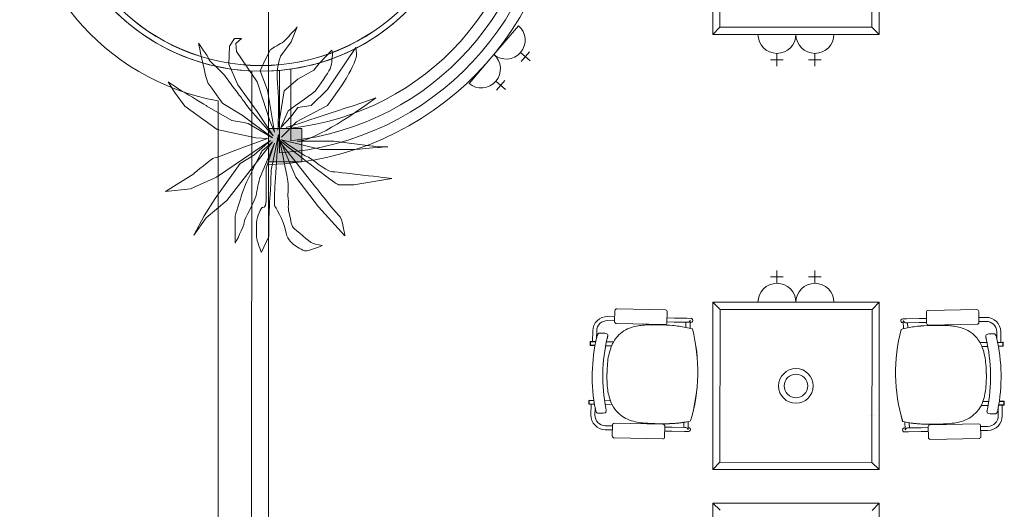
# Model space of a CAD drawing. Header units: millimetres. Extents: x -750 to 57307, y -2234 to 18901.
# Tile 15 of 102: x -750 to 3729, y 6233 to 8461. Entities that reach past the tile are written whole.
import ezdxf

# ---------------------------------------------------------------- set-up
doc = ezdxf.new("R2010")
doc.units = ezdxf.units.MM
doc.header["$MEASUREMENT"] = 0
doc.layers.add('GREY SCALE', color=9, linetype='Continuous', lineweight=0, true_color=0x808080)
doc.layers.add('GREYSCALE', color=9, linetype='Continuous', lineweight=0, true_color=0x808080)

# ---------------------------------------------------------------- blocks, each defined once
blk = doc.blocks.new('FLOOR PLAN')
at = {"layer": 'GREYSCALE', "ltscale": 0.25}
h = blk.add_hatch(color=256, dxfattribs=at)
h.dxf.hatch_style = 1
h.paths.add_polyline_path([(381, 7814.2), (381, 7966.6), (533.4, 7966.6), (533.4, 7814.2)])
for p, q in [((381, 14166.1), (381, 4141)), ((305, 8227.7), (304.8, 1755)), ((381, 8227.3), (381, 7801.9)), ((431.8, 8230.4), (431.8, 7855)), ((482.6, 8236.4), (482.6, 7910.3)), ((482.6, 8236.4), (482.6, 7968.2)), ((533.4, 7966.6), (381, 7966.6)), ((381, 7966.6), (381, 7814.2)), ((533.4, 7814.2), (533.4, 7966.6)), ((381, 7814.2), (533.4, 7814.2))]:
    blk.add_line(p, q, dxfattribs=at)
at = {"layer": 'GREYSCALE', "ltscale": 3}
for p, q in [((2402.4, 8394.3), (2402.4, 9916.9)), ((3159.3, 9916.9), (3159.3, 8394.3)), ((2434.5, 8427.7), (2435.9, 9884.8)), ((3127.2, 9883.5), (3125.9, 8426.4)), ((3125.9, 8426.4), (2434.5, 8427.7)), ((3159.3, 8394.3), (2402.4, 8394.3)), ((2402.4, 6413.7), (2402.4, 7175.1)), ((2402.4, 7175.1), (3159.3, 7175.1)), ((3159.3, 7175.1), (3159.3, 6413.7)), ((2434.5, 6447.2), (2435.9, 7143)), ((2435.9, 7143), (3127.2, 7141.6)), ((3127.2, 7141.6), (3125.9, 6445.8)), ((3159.3, 6413.7), (2402.4, 6413.7)), ((3125.9, 6445.8), (2434.5, 6447.2)), ((2402.4, 5500), (2402.4, 6261.3)), ((2402.4, 6261.3), (3159.3, 6261.3)), ((3159.3, 6261.3), (3159.3, 5500))]:
    blk.add_line(p, q, dxfattribs=at)
at = {"layer": 'GREYSCALE'}
for p, q in [((1518.9, 8433.8), (1406.4, 8302.6)), ((2402.4, 8394.3), (2434.5, 8427.7)), ((3159.3, 8394.3), (3125.9, 8426.4)), ((2608.1, 8394.3), (2780.9, 8394.3)), ((2780.9, 8394.3), (2953.7, 8394.3)), ((1406.4, 8302.6), (1294, 8171.4)), ((1528.3, 8312), (1572, 8274.5)), ((1568.9, 8315.1), (1531.4, 8271.4)), ((2694.5, 8307.9), (2694.5, 8250.3)), ((2867.3, 8307.9), (2867.3, 8250.3)), ((2665.7, 8279.1), (2723.3, 8279.1)), ((2838.5, 8279.1), (2896.1, 8279.1)), ((1415.8, 8180.8), (1459.6, 8143.3)), ((1456.4, 8183.9), (1419, 8140.2)), ((2694.5, 7261.5), (2694.5, 7319.1)), ((2867.3, 7261.5), (2867.3, 7319.1)), ((2665.7, 7290.3), (2723.3, 7290.3)), ((2838.5, 7290.3), (2896.1, 7290.3)), ((2402.4, 7175.1), (2435.9, 7143)), ((2608.1, 7175.1), (2780.9, 7175.1)), ((2780.9, 7175.1), (2953.7, 7175.1)), ((3159.3, 7175.1), (3127.2, 7141.6)), ((1957.1, 7136.8), (1956.1, 7087.2)), ((2186.9, 7140.6), (1965.9, 7145.2)), ((2194.2, 7082.3), (2195.3, 7131.8)), ((3375.1, 7079.9), (3374.3, 7129.5)), ((3382.7, 7138.2), (3603.8, 7141.9)), ((3612.4, 7133.6), (3613.3, 7083.9)), ((1923.6, 7091.7), (1956.2, 7091)), ((1924, 7109.9), (1956.6, 7109.2)), ((1964.5, 7078.5), (2185.5, 7073.9)), ((2194.3, 7086.1), (2227.5, 7085.4)), ((2194.7, 7104.2), (2227.8, 7103.5)), ((2284.6, 7084.2), (2227.5, 7085.4)), ((2285, 7102.4), (2227.8, 7103.5)), ((2280.5, 7084.3), (2280, 7061)), ((2284.6, 7084.2), (2289.5, 7084.1)), ((2285, 7102.4), (2302.9, 7102)), ((2298.8, 7093), (2298.8, 7093)), ((2300.2, 7093), (2298.8, 7093)), ((2300.2, 7092.8), (2299.5, 7056.6)), ((2300, 7083.9), (2302.5, 7083.8)), ((2300.2, 7092.8), (2300.2, 7092.8)), ((3284.5, 7100.4), (3266.5, 7100.1)), ((3269.4, 7082), (3266.8, 7081.9)), ((3269.2, 7091.1), (3270.6, 7091.1)), ((3269.2, 7090.9), (3269.8, 7054.7)), ((3269.2, 7090.9), (3269.2, 7090.9)), ((3270.6, 7091.1), (3270.6, 7091.1)), ((3284.8, 7082.2), (3279.9, 7082.2)), ((3284.5, 7100.4), (3341.6, 7101.4)), ((3284.8, 7082.2), (3341.9, 7083.2)), ((3288.9, 7082.3), (3289.3, 7059.1)), ((3374.8, 7101.9), (3341.6, 7101.4)), ((3375.1, 7083.8), (3341.9, 7083.2)), ((3645.5, 7106.5), (3612.9, 7105.9)), ((3645.8, 7088.3), (3613.2, 7087.8)), ((1855.4, 6996.8), (1856.4, 7045)), ((1873.8, 7011.6), (1874.5, 7044.6)), ((1909.2, 7034.6), (1887.2, 7035.1)), ((1909.2, 7034.6), (1909.2, 7034.6)), ((1910.9, 7034.4), (1920.5, 7031.7)), ((2309.7, 7053.7), (2309.7, 7053.7)), ((2310.1, 7053.7), (2310.1, 7053.7)), ((3259.2, 7051.9), (3259.2, 7051.9)), ((3259.6, 7051.9), (3259.6, 7051.9)), ((3604.9, 7075.3), (3383.8, 7071.5)), ((3695.3, 7008), (3694.7, 7041.1)), ((3713.7, 6993.1), (3712.9, 7041.4)), ((1845, 6995.8), (1844.7, 6980.1)), ((1846.2, 6995.8), (1845.9, 6980)), ((1870.5, 6996.5), (1846.2, 6997)), ((1846.5, 6995.8), (1846.2, 6980)), ((1870.3, 6995.3), (1846.2, 6995.8)), ((1846.5, 6995.8), (1870.3, 6995.3)), ((1918.9, 6995.5), (1950.6, 6994.8)), ((1922.7, 7012.3), (1922.7, 7012.3)), ((3650.1, 6992.1), (3618.4, 6991.5)), ((3646.4, 7008.9), (3646.4, 7008.9)), ((3658.3, 7030.9), (3648.7, 7028.3)), ((3660, 7031.2), (3682, 7031.5)), ((3660, 7031.2), (3660, 7031.2)), ((3698.5, 6992.9), (3722.8, 6993.3)), ((3722.5, 6992.1), (3698.7, 6991.7)), ((3698.7, 6991.7), (3722.8, 6992.1)), ((3722.5, 6992.1), (3722.8, 6976.3)), ((3722.8, 6992.1), (3723.1, 6976.3)), ((3724, 6992.1), (3724.3, 6976.4)), ((1845.9, 6980), (1846.2, 6980)), ((1845.9, 6978.8), (1867, 6978.4)), ((1846.2, 6980), (1867.2, 6979.6)), ((1941.9, 6976.8), (1915.3, 6977.4)), ((3627, 6973.5), (3653.7, 6974)), ((3722.8, 6976.3), (3701.7, 6976)), ((3723.1, 6975.1), (3702, 6974.8)), ((3723.1, 6976.3), (3722.8, 6976.3)), ((2334.1, 6843.8), (2334.6, 6843.8)), ((2334.1, 6843.8), (2334.6, 6843.8)), ((2334.1, 6843.8), (2334.1, 6843.8)), ((2334.1, 6843.8), (2334.1, 6843.8)), ((2334.1, 6843.8), (2334.1, 6843.8)), ((2334.1, 6843.8), (2334.1, 6843.8)), ((2334.6, 6843.8), (2334.6, 6843.8)), ((3234.3, 6842), (3233.9, 6842)), ((3233.9, 6842), (3233.9, 6842)), ((3234.3, 6842), (3233.9, 6842)), ((3234.3, 6842), (3234.4, 6842)), ((3234.4, 6842), (3234.3, 6842)), ((3234.3, 6842), (3234.3, 6842)), ((3234.4, 6842), (3234.4, 6842)), ((1839.4, 6728), (1839.1, 6712.3)), ((1840.6, 6728), (1840.3, 6712.2)), ((1840.9, 6728), (1840.6, 6712.2)), ((1861.9, 6727.5), (1840.6, 6728)), ((1861.7, 6728.7), (1840.7, 6729.2)), ((1840.9, 6728), (1861.9, 6727.5)), ((1910, 6727.7), (1936.6, 6727.2)), ((3658, 6724.3), (3631.3, 6723.8)), ((3727, 6724.3), (3706.1, 6723.9)), ((3706.1, 6723.9), (3727.4, 6724.3)), ((3706.2, 6725.1), (3727.3, 6725.5)), ((3727, 6724.3), (3727.3, 6708.5)), ((3727.4, 6724.3), (3727.6, 6708.5)), ((3728.5, 6724.3), (3728.8, 6708.5)), ((1840.3, 6712.2), (1840.6, 6712.2)), ((1840.3, 6711), (1864.5, 6710.5)), ((1840.6, 6712.2), (1864.3, 6711.7)), ((1849.4, 6710.8), (1848.4, 6662.6)), ((1867.2, 6694.8), (1866.6, 6662.2)), ((1868.4, 6688.5), (1868.4, 6688.5)), ((1944.6, 6708.8), (1912.9, 6709.5)), ((3623.3, 6705.5), (3655, 6706.1)), ((3699.4, 6684.9), (3699.4, 6684.9)), ((3700.6, 6691.2), (3701.2, 6658.6)), ((3727.6, 6707.3), (3703.4, 6706.9)), ((3727.3, 6708.5), (3703.6, 6708.1)), ((3718.5, 6707.2), (3719.3, 6658.9)), ((3727.6, 6708.5), (3727.3, 6708.5)), ((1879.6, 6670.8), (1901.6, 6670.4)), ((1913, 6672.8), (1903.3, 6670.6)), ((1903.3, 6670.6), (1903.3, 6670.6)), ((2290.6, 6632.6), (2289.9, 6596.3)), ((3121.4, 6661.6), (3121.7, 6661.6)), ((3139.2, 6661.9), (3139.6, 6661.9)), ((3277, 6630.6), (3277.6, 6594.4)), ((3654.8, 6669.4), (3664.5, 6667.1)), ((3664.5, 6667.1), (3664.5, 6667.1)), ((3688.1, 6667.3), (3666.1, 6666.9)), ((1913.3, 6595), (1945.9, 6594.3)), ((1913.6, 6613.1), (1946.2, 6612.4)), ((1946.3, 6616.6), (1945.3, 6567)), ((2176.1, 6620.3), (1955, 6624.9)), ((2183.4, 6562), (2184.4, 6611.6)), ((2184, 6589.3), (2217.1, 6588.7)), ((2184.4, 6607.5), (2217.5, 6606.8)), ((2274.2, 6587.5), (2217.1, 6588.7)), ((2274.6, 6605.6), (2217.5, 6606.8)), ((2271, 6628.9), (2270.5, 6605.7)), ((2274.2, 6587.5), (2292.2, 6587.1)), ((2274.6, 6605.6), (2279.5, 6605.5)), ((2286.6, 6601.8), (2286.6, 6601.8)), ((2288.5, 6596.2), (2289.9, 6596.2)), ((2289.9, 6596.2), (2289.9, 6596.2)), ((2290.1, 6605.3), (2292.6, 6605.2)), ((3277.4, 6603.3), (3274.9, 6603.3)), ((3293.2, 6585.5), (3275.2, 6585.2)), ((3277.6, 6594.3), (3277.6, 6594.3)), ((3279, 6594.3), (3277.6, 6594.3)), ((3280.9, 6599.9), (3280.9, 6599.9)), ((3292.9, 6603.6), (3288, 6603.5)), ((3292.9, 6603.6), (3350, 6604.6)), ((3293.2, 6585.5), (3350.3, 6586.4)), ((3296.6, 6626.9), (3297, 6603.7)), ((3383.2, 6605.1), (3350, 6604.6)), ((3383.5, 6587), (3350.3, 6586.4)), ((3383.9, 6559.6), (3383.1, 6609.2)), ((3391.5, 6617.9), (3612.5, 6621.7)), ((3621.2, 6613.3), (3622.1, 6563.7)), ((3653.9, 6609.7), (3621.3, 6609.2)), ((3654.2, 6591.6), (3621.6, 6591)), ((1953.6, 6558.2), (2174.7, 6553.6)), ((3613.7, 6555), (3392.6, 6551.2)), ((2402.4, 6413.7), (2434.5, 6447.2)), ((3159.3, 6413.7), (3125.9, 6445.8)), ((2402.4, 6261.3), (2435.9, 6229.2)), ((3159.3, 6261.3), (3127.2, 6227.9))]:
    blk.add_line(p, q, dxfattribs=at)
at = {"layer": 'GREYSCALE', "ltscale": 0.2}
blk.add_line((152.6, 8091.7), (152.4, 1907.4), dxfattribs=at)
at = {"layer": 'GREYSCALE', "ltscale": 0.25}
for radius in [945, 945, 945, 919.6, 919.6, 919.6]:
    blk.add_circle((347.1, 9171.7), radius, dxfattribs=at)
at = {"layer": 'GREYSCALE'}
for centre, radius in [((347, 9171.7), 919), ((2780.9, 6794.4), 78.9), ((2780.9, 6794.4), 53.5)]:
    blk.add_circle(centre, radius, dxfattribs=at)
at = {"layer": 'GREYSCALE', "ltscale": 0.25}
for centre, radius, start, end in [((347.1, 9171.7), 1370.2, 271.4196, 88.5804), ((347.1, 9171.7), 1319.4, 273.6827, 86.3173), ((347.1, 9171.7), 1268.6, 276.1335, 83.8665), ((354.6, 9171.7), 1210.3, 276.0738, 83.9262), ((347, 9171.7), 945, 92.5429, 267.4529), ((347, 9171.7), 945.1, 272.0616, 87.9384)]:
    blk.add_arc(centre, radius, start, end, dxfattribs=at)
at = {"layer": 'GREYSCALE', "ltscale": 0.2}
blk.add_arc((347, 9171.7), 1097.4, 100.1997, 259.7961, dxfattribs=at)
at = {"layer": 'GREYSCALE'}
for centre, radius, start, end in [((1462.7, 8368.2), 86.4, 229.404, 49.404), ((2694.5, 8394.3), 86.4, 180, 0), ((2867.3, 8394.3), 86.4, 180, 0), ((1350.2, 8237), 86.4, 229.404, 49.404), ((2694.5, 7175.1), 86.4, 0, 180), ((2867.3, 7175.1), 86.4, 0, 180), ((1922.6, 7043.6), 66.2, 88.8073, 178.8073), ((1922.6, 7043.6), 48.1, 88.8073, 178.8073), ((2289.5, 7093.3), 9.3, 320.8683, 357.8519), ((2290.7, 7093), 9.56, 358.8283, 359.6111), ((3278.8, 7091.1), 9.56, 180.1635, 180.9463), ((3279.9, 7091.4), 9.3, 181.9227, 218.9064), ((3646.6, 7040.3), 66.2, 0.9673, 90.9673), ((3646.6, 7040.3), 48.1, 0.9673, 90.9673), ((1889, 7025.5), 10.2, 128.831, 142.4771), ((1887.3, 7027.6), 7.45, 104.9097, 128.7466), ((1887.1, 7028.2), 6.85, 88.9449, 104.4939), ((1909.1, 7027.9), 6.68, 74.4108, 88.7671), ((2079.5, 6917.3), 151.1, 108.0651, 137.1028), ((2093.8, 6875.1), 195.7, 99.1479, 108.2188), ((2107.9, 6791.7), 280.2, 94.1955, 99.2786), ((2120.3, 6635.1), 437.4, 91.5545, 94.3225), ((2132.3, 6234.7), 837.9, 90.0343, 91.6284), ((2135.1, 5442.6), 1630, 88.9733, 90.1167), ((2149.5, 6232.2), 840.3, 85.1852, 88.9881), ((2176.3, 6548.1), 523.2, 78.4994, 85.211), ((2193.4, 6640.8), 429, 74.2667, 78.2647), ((1558.9, 6859.9), 775.4, 358.807, 14.4755), ((1559.8, 6859.9), 774.9, 358.8073, 14.4853), ((4008.7, 6855.1), 774.9, 165.2893, 180.9674), ((4009.6, 6855.1), 775.4, 165.2991, 180.9677), ((3374.3, 6638.4), 429, 101.5099, 105.5079), ((3391, 6545.7), 523.2, 94.5636, 101.2753), ((3416.6, 6229.7), 840.3, 90.7865, 94.5894), ((3427.8, 5440), 1630, 89.658, 90.8014), ((3433.8, 6232.1), 837.9, 88.1463, 89.7404), ((3447.3, 6632.5), 437.4, 85.4521, 88.2202), ((3460.4, 6789.1), 280.2, 80.4961, 85.5792), ((3474.8, 6872.4), 195.7, 71.5558, 80.6268), ((3489.3, 6914.5), 151.1, 42.6719, 71.7095), ((1846.2, 6995.8), 1.21, 88.8073, 178.8073), ((2639.1, 6837.2), 784.9, 166.6928, 190.9219), ((1933.7, 7004.1), 60, 160.6098, 166.7439), ((1918.6, 7009.4), 44, 155.8299, 160.572), ((1905.7, 7015.1), 29.9, 151.949, 155.7212), ((1895.1, 7020.9), 17.8, 142.6038, 152.306), ((2666.2, 6836.7), 764, 166.709, 190.9057), ((1918.8, 7025.7), 6.23, 15.892, 74.1917), ((1630.3, 7081.4), 300.4, 346.692, 347.3129), ((1728.8, 7059.3), 199.5, 347.2928, 348.1572), ((1819.3, 7040.5), 107.1, 348.1155, 349.5161), ((1878.5, 7029.5), 46.9, 349.5025, 351.5655), ((1917.5, 7025.3), 7.53, 359.7999, 15.9671), ((1899.7, 7026.4), 25.5, 351.4389, 354.7492), ((1912.8, 7025.2), 12.2, 354.6833, 0.2809), ((2082.7, 6919.5), 152, 138.5348, 159.7542), ((3486, 6916.7), 152, 20.0205, 41.2399), ((3651.6, 7021.9), 7.53, 163.8076, 179.9747), ((3656.3, 7021.8), 12.2, 179.4938, 185.0913), ((3669.5, 7022.9), 25.5, 185.0254, 188.3357), ((3690.7, 7025.9), 46.9, 188.2091, 190.2721), ((3650.4, 7022.3), 6.23, 105.5829, 163.8827), ((3749.9, 7036.7), 107.1, 190.2585, 191.6592), ((3840.5, 7055.2), 199.5, 191.6174, 192.4818), ((3939, 7076.9), 300.4, 192.4617, 193.0826), ((2902.2, 6836.2), 764, 348.8689, 13.0657), ((3660.1, 7024.5), 6.68, 91.0076, 105.3639), ((3682.1, 7024.7), 6.85, 75.2807, 90.8297), ((3681.9, 7024.1), 7.45, 51.028, 74.8649), ((3680.1, 7022), 10.2, 37.2975, 50.9436), ((3674.1, 7017.4), 17.8, 27.4686, 37.1709), ((3663.4, 7011.7), 29.9, 24.0535, 27.8256), ((3650.5, 7006), 44, 19.2026, 23.9447), ((3635.4, 7000.8), 60, 13.0307, 19.1648), ((2929.3, 6836.6), 784.9, 348.8528, 13.0818), ((3722.8, 6992.1), 1.21, 0.9673, 90.9673), ((1845.9, 6980), 1.21, 178.8073, 268.8073), ((2164.2, 6887.8), 239.4, 159.4017, 169.2346), ((3404.4, 6885.4), 239.4, 10.5401, 20.3729), ((3723.1, 6976.3), 1.21, 270.9673, 0.9673), ((2292.6, 6862.9), 370.3, 169.1499, 174.8174), ((3275.9, 6860.9), 370.3, 4.9572, 10.6248), ((2545.1, 6841.2), 623.7, 174.9285, 178.973), ((3023.4, 6840.2), 623.7, 0.8016, 4.8461), ((2573.7, 6837.1), 652.5, 178.6632, 181.0651), ((2350.5, 6831.1), 429.2, 180.8168, 186.0845), ((1558.8, 6859.9), 775.4, 343.1392, 358.8076), ((1558.9, 6859.9), 775.4, 343.1392, 358.8076), ((1559.8, 6859.9), 774.9, 343.1293, 358.8074), ((4008.7, 6855.1), 774.9, 180.9673, 196.6453), ((4009.6, 6855.1), 775.4, 180.967, 196.6354), ((4009.7, 6855.1), 775.4, 180.967, 196.6354), ((3217.9, 6829.4), 429.2, 353.6902, 358.9578), ((2994.7, 6836.3), 652.5, 358.7096, 1.1115), ((2208.3, 6815.6), 286.1, 186.0115, 192.5733), ((3360, 6813.3), 286.1, 347.2013, 353.7631), ((1840.6, 6728), 1.21, 88.8073, 178.8073), ((2122.7, 6795.8), 198.3, 192.358, 203.007), ((3445.6, 6793.2), 198.3, 336.7677, 347.4167), ((3727.3, 6724.2), 1.21, 0.9673, 90.9673), ((1840.3, 6712.2), 1.21, 178.8073, 268.8073), ((1926.9, 6699.7), 59.5, 190.8434, 197.0351), ((1910.8, 6694.7), 42.7, 196.9616, 201.8434), ((1898, 6689.6), 28.8, 201.8648, 205.8082), ((1890.6, 6686), 20.7, 205.6969, 210.7645), ((1884, 6682), 13, 210.5931, 219.702), ((1911.5, 6678.9), 6.28, 283.5991, 350.605), ((1637.4, 6638.3), 283.8, 9.9618, 10.9319), ((1771.6, 6661.9), 147.5, 8.8483, 9.9506), ((1849, 6673.9), 69.2, 6.9268, 8.914), ((1884, 6678.2), 33.9, 4.2784, 6.8535), ((1909.1, 6679.5), 8.76, 349.8655, 358.8104), ((1901.9, 6679.5), 16, 359.0792, 4.1773), ((2070.9, 6773.1), 141.7, 202.753, 221.1542), ((2077.3, 6782.2), 152.6, 222.148, 249.4545), ((3490.9, 6779.4), 152.6, 290.3202, 317.6266), ((3497.3, 6770.3), 141.7, 318.6205, 337.0216), ((3665.9, 6676.1), 16, 175.5973, 180.6954), ((3658.7, 6676), 8.76, 180.9643, 189.9091), ((3683.8, 6674.6), 33.9, 172.9211, 175.4963), ((3718.8, 6670.2), 69.2, 170.8606, 172.8479), ((3656.3, 6675.5), 6.28, 189.1696, 256.1755), ((3796.1, 6657.9), 147.5, 169.824, 170.9263), ((3930.2, 6633.8), 283.8, 168.8428, 169.8128), ((3669.9, 6686.1), 28.8, 333.9665, 337.9098), ((3657.1, 6691.3), 42.7, 337.9313, 342.813), ((3641, 6696.3), 59.5, 342.7395, 348.9312), ((3727.6, 6708.5), 1.21, 270.9673, 0.9673), ((1914.6, 6661.2), 66.2, 178.8073, 268.8073), ((1914.6, 6661.2), 48.1, 178.8073, 268.8073), ((1880.8, 6679.3), 8.76, 219.4005, 235.9165), ((1879.8, 6677.8), 6.97, 235.8614, 268.5187), ((1901.8, 6677.1), 6.68, 268.8411, 283.208), ((2095, 6830.5), 204, 249.5469, 259.8968), ((2119.1, 6964.9), 340.6, 259.8829, 265.4052), ((2198.2, 7073.1), 450.1, 274.684, 283.2554), ((2198.8, 7067.7), 444.6, 275.2396, 283.2822), ((2198.7, 7068.3), 445.2, 275.3151, 283.2752), ((3371.2, 7070.8), 450.1, 256.5192, 265.0906), ((3370.5, 7065.4), 444.6, 256.4925, 264.535), ((3370.7, 7066), 445.2, 256.4995, 264.4595), ((3473.4, 6827.8), 204, 279.8779, 290.2278), ((3653.1, 6657.8), 48.1, 270.9673, 0.9673), ((3653.1, 6657.8), 66.2, 270.9673, 0.9673), ((3666, 6673.6), 6.68, 256.5667, 270.9335), ((3688, 6674.2), 6.97, 271.256, 303.9133), ((3687, 6675.7), 8.76, 303.8582, 320.3742), ((3683.8, 6678.5), 13, 320.0726, 329.1815), ((3677.2, 6682.5), 20.7, 329.0102, 334.0778), ((2154, 7388.8), 765.9, 265.3421, 267.6311), ((2186.5, 8045.1), 1423, 267.4148, 268.7246), ((2187.1, 8041.2), 1419.1, 267.7423, 268.227), ((2176.8, 7638), 1015.8, 268.1063, 270.029), ((2175.3, 7516.3), 894, 268.6909, 271.0546), ((2175.3, 7460.5), 838.3, 268.6821, 272.1036), ((2177.3, 7386.9), 764.7, 270.0019, 272.3969), ((2181.9, 7239.9), 617.6, 270.9105, 275.3888), ((2184.3, 7208.6), 586.2, 272.1297, 275.3993), ((2184.8, 7212.1), 589.7, 272.3826, 274.8826), ((2279.2, 6596.3), 9.32, 359.794, 36.7151), ((2280.8, 6596.5), 9.08, 357.9827, 358.8072), ((3286.7, 6594.6), 9.08, 180.9675, 181.7919), ((3288.3, 6594.3), 9.32, 143.0595, 179.9806), ((3388.1, 7237.5), 617.6, 264.3858, 268.8641), ((3385.6, 7206.3), 586.2, 264.3753, 267.645), ((3385.1, 7209.7), 589.7, 264.8921, 267.392), ((3393.3, 7384.5), 764.7, 267.3778, 269.7727), ((3395.6, 7458.1), 838.3, 267.6711, 271.0925), ((3395.8, 7513.9), 894, 268.72, 271.0837), ((3394.8, 7635.6), 1015.8, 269.7456, 271.6683), ((3386.7, 8042.8), 1423, 271.0501, 272.3598), ((3386, 8038.8), 1419.1, 271.5476, 272.0323), ((3416.6, 7386.4), 765.9, 272.1435, 274.4326), ((3449.8, 6962.3), 340.6, 274.3694, 279.8917)]:
    blk.add_arc(centre, radius, start, end, dxfattribs=at)
for centre, major_axis, ratio, start_param, end_param in [((1965.8, 7136.6), (-5.98, 6.24), 0.992436, -0.781602, 0.781602), ((2186.7, 7132), (-6.24, -5.98), 0.992436, 2.359991, 3.923195), ((1964.7, 7087.1), (-6.24, -5.98), 0.992436, -0.781602, 0.781602), ((2185.6, 7082.5), (-5.98, 6.24), 0.992436, 2.359991, 3.923195), ((2289.7, 7093.2), (0.19, 9.07), 0.999507, 3.141593, 4.052444), ((2302.7, 7092.9), (-0.19, -9.07), 0.999507, 0, 3.141593), ((1954.9, 6616.3), (5.98, -6.24), 0.992436, 2.359991, 3.923195), ((2175.8, 6611.7), (6.24, 5.98), 0.992436, -0.781602, 0.781602), ((2279.4, 6596.4), (-0.19, -9.07), 0.999507, 2.230741, 3.141593), ((2292.4, 6596.2), (-0.19, -9.07), 0.999507, 0, 3.141593), ((1953.9, 6566.8), (6.24, 5.98), 0.992436, 2.359991, 3.923195), ((2174.8, 6562.2), (5.98, -6.24), 0.992436, -0.781602, 0.781602)]:
    blk.add_ellipse(centre, major_axis=major_axis, ratio=ratio, start_param=start_param, end_param=end_param, dxfattribs=at)
at = {"layer": 'GREYSCALE', "extrusion": (0, 0, -1)}
for centre, major_axis, ratio, start_param, end_param in [((3382.9, 7129.6), (6.21, -6.01), 0.992436, 2.359991, 3.923195), ((3603.8, 7133.3), (6.01, 6.21), 0.992436, -0.781602, 0.781602), ((3266.7, 7091), (0.15, -9.07), 0.999507, 0, 3.141593), ((3279.7, 7091.2), (-0.15, 9.07), 0.999507, 3.141593, 4.052444), ((3383.7, 7080.1), (6.01, 6.21), 0.992436, 2.359991, 3.923195), ((3604.7, 7083.9), (6.21, -6.01), 0.992436, -0.781602, 0.781602), ((3275.1, 6594.2), (0.15, -9.07), 0.999507, 0, 3.141593), ((3288.1, 6594.5), (0.15, -9.07), 0.999507, 2.230741, 3.141593), ((3391.7, 6609.3), (-6.21, 6.01), 0.992436, -0.781602, 0.781602), ((3612.6, 6613.1), (-6.01, -6.21), 0.992436, 2.359991, 3.923195), ((3392.5, 6559.9), (-6.01, -6.21), 0.992436, -0.781602, 0.781602), ((3613.5, 6563.6), (-6.21, 6.01), 0.992436, 2.359991, 3.923195)]:
    blk.add_ellipse(centre, major_axis=major_axis, ratio=ratio, start_param=start_param, end_param=end_param, dxfattribs=at)
at = {"layer": 'GREYSCALE'}
for points in [[(443.3, 8356.5), (459, 8365.8), (512.3, 8428.6), (512.3, 8428.6)], [(512.3, 8428.6), (512.3, 8428.6), (484, 8359.7), (484, 8359.7)], [(107.6, 8171.4), (95.1, 8190.2), (63.7, 8353.4), (63.7, 8353.4)], [(63.7, 8353.4), (63.7, 8353.4), (104.4, 8296.9), (110.6, 8281.1)], [(201.6, 8259.3), (201.6, 8259.3), (204.8, 8340.7), (204.8, 8340.7)], [(204.8, 8340.7), (204.8, 8340.7), (226.7, 8375.3), (226.7, 8375.3)], [(226.7, 8375.3), (226.7, 8375.3), (258.1, 8375.3), (258.1, 8375.3)], [(258.1, 8375.3), (258.1, 8375.3), (233, 8353.4), (233, 8353.4)], [(233, 8353.4), (233, 8353.4), (236.1, 8315.8), (236.1, 8315.8)], [(389.9, 8325.1), (389.9, 8325.1), (427.6, 8347), (443.3, 8356.5)], [(484, 8359.7), (484, 8359.7), (437, 8296.9), (437, 8296.9)], [(650.4, 8143.1), (650.4, 8143.1), (778.9, 8334.6), (778.9, 8334.6)], [(236.1, 8315.8), (236.1, 8315.8), (330.3, 8177.7), (330.3, 8177.7)], [(367.9, 8281.1), (367.9, 8281.1), (389.9, 8325.1), (389.9, 8325.1)], [(612.7, 8262.4), (612.7, 8262.4), (669.2, 8322), (669.2, 8322)], [(672.4, 8296.9), (669.2, 8287.5), (672.4, 8253), (656.6, 8227.9)], [(669.2, 8322), (669.2, 8322), (675.4, 8306.2), (672.4, 8296.9)], [(110.6, 8281.1), (117, 8265.5), (163.9, 8234.1), (192.2, 8193.3)], [(242.4, 8165.1), (242.4, 8165.1), (201.6, 8259.3), (201.6, 8259.3)], [(342.9, 8227.9), (342.9, 8227.9), (367.9, 8281.1), (367.9, 8281.1)], [(587.5, 8231), (587.5, 8231), (612.7, 8262.4), (612.7, 8262.4)], [(377.4, 8140), (377.4, 8140), (342.9, 8227.9), (342.9, 8227.9)], [(515.4, 8190.2), (515.4, 8190.2), (587.5, 8231), (587.5, 8231)], [(656.6, 8227.9), (640.9, 8202.8), (600.2, 8140), (587.5, 8130.6)], [(-46.2, 8130.6), (-46.2, 8130.6), (-74.5, 8177.7), (-74.5, 8177.7)], [(-74.5, 8177.7), (-74.5, 8177.7), (-14.8, 8136.8), (-2.3, 8130.6)], [(173.4, 8080.4), (173.4, 8080.4), (120.1, 8152.6), (107.6, 8171.4)], [(192.2, 8193.3), (207.1, 8171.9), (223.7, 8150.4), (238.9, 8130.7)], [(330.3, 8042.7), (330.3, 8042.7), (242.4, 8165.1), (242.4, 8165.1)], [(330.3, 8177.7), (330.3, 8177.7), (355.4, 8099.2), (355.4, 8099.2)], [(452.6, 8136.8), (452.6, 8136.8), (515.4, 8190.2), (515.4, 8190.2)], [(735, 8193.3), (722.5, 8171.4), (650.4, 8071), (650.4, 8071)], [(0.9, 8067.8), (0.9, 8067.8), (-46.2, 8130.6), (-46.2, 8130.6)], [(-2.3, 8130.6), (10.3, 8124.3), (101.3, 8067.8), (101.3, 8067.8)], [(238.9, 8130.7), (252.5, 8113.1), (264.9, 8096.9), (273.8, 8083.6)], [(408.8, 7948.7), (408.8, 7948.7), (377.4, 8140), (377.4, 8140)], [(424.4, 7958), (424.4, 7958), (452.6, 8136.8), (452.6, 8136.8)], [(587.5, 8130.6), (575, 8121.2), (471.5, 8045.9), (471.5, 8045.9)], [(575, 8071), (575, 8071), (650.4, 8143.1), (650.4, 8143.1)], [(148.4, 7961.2), (148.4, 7961.2), (0.9, 8067.8), (0.9, 8067.8)], [(101.3, 8067.8), (101.3, 8067.8), (214.2, 8001.9), (214.2, 8001.9)], [(261.3, 8027.1), (261.3, 8027.1), (173.4, 8080.4), (173.4, 8080.4)], [(273.8, 8083.6), (292.7, 8055.2), (402.5, 7932.9), (402.5, 7932.9)], [(355.4, 8099.2), (355.4, 8099.2), (386.8, 8005), (386.8, 8005)], [(462.1, 7970.6), (462.1, 7970.6), (691.2, 8042.7), (870, 8105.5)], [(650.4, 8071), (650.4, 8071), (509.2, 7995.7), (509.2, 7995.7)], [(813.6, 8064.7), (813.6, 8064.7), (593.9, 7907.8), (512.3, 7907.8)], [(515.4, 8061.6), (515.4, 8061.6), (575, 8071), (575, 8071)], [(870, 8105.5), (870, 8105.5), (813.6, 8064.7), (813.6, 8064.7)], [(399.4, 7923.6), (399.4, 7923.6), (261.3, 8027.1), (261.3, 8027.1)], [(402.5, 7932.9), (402.5, 7932.9), (330.3, 8042.7), (330.3, 8042.7)], [(471.5, 8045.9), (471.5, 8045.9), (437, 7970.6), (437, 7970.6)], [(437, 7970.6), (437, 7970.6), (484, 8020.8), (484, 8020.8)], [(484, 8020.8), (484, 8020.8), (515.4, 8061.6), (515.4, 8061.6)], [(214.2, 8001.9), (214.2, 8001.9), (269.9, 7992.7), (269.9, 7992.7)], [(269.9, 7992.7), (269.9, 7992.7), (289.5, 7989.4), (289.5, 7989.4)], [(289.5, 7989.4), (289.5, 7989.4), (399.4, 7923.6), (399.4, 7923.6)], [(386.8, 8005), (386.8, 8005), (408.8, 7948.7), (408.8, 7948.7)], [(509.2, 7995.7), (509.2, 7995.7), (440.1, 7926.7), (440.1, 7926.7)], [(324, 7923.6), (324, 7923.6), (148.4, 7961.2), (148.4, 7961.2)], [(427.6, 7939.2), (427.6, 7939.2), (393.1, 7776), (393.1, 7776)], [(506.1, 7744.7), (506.1, 7744.7), (427.6, 7929.8), (427.6, 7929.8)], [(389.9, 7911), (389.9, 7911), (145.1, 7744.7), (145.1, 7744.7)], [(399.4, 7904.7), (399.4, 7904.7), (255, 7719.6), (255, 7719.6)], [(273.8, 7882.7), (273.8, 7882.7), (377.4, 7920.4), (377.4, 7920.4)], [(314.6, 7845), (314.6, 7845), (389.9, 7911), (389.9, 7911)], [(377.4, 7920.4), (377.4, 7920.4), (324, 7923.6), (324, 7923.6)], [(408.8, 7898.5), (408.8, 7898.5), (342.9, 7744.7), (342.9, 7744.7)], [(352.3, 7863.9), (352.3, 7863.9), (382.3, 7889.9), (382.3, 7889.9)], [(371.1, 7785.5), (371.1, 7785.5), (408.8, 7898.5), (408.8, 7898.5)], [(382.3, 7889.9), (382.3, 7889.9), (399.4, 7904.7), (399.4, 7904.7)], [(429.8, 7913.6), (424.4, 7918), (421.3, 7920.4), (421.3, 7920.4)], [(421.3, 7920.4), (421.3, 7920.4), (597, 7697.6), (597, 7697.6)], [(619, 7870.1), (619, 7870.1), (440.1, 7914.1), (440.1, 7914.1)], [(512.3, 7907.8), (512.3, 7907.8), (678.6, 7907.8), (678.6, 7907.8)], [(678.6, 7907.8), (678.6, 7907.8), (854.3, 7885.9), (854.3, 7885.9)], [(251.9, 7807.4), (251.9, 7807.4), (314.6, 7845), (314.6, 7845)], [(264.4, 7678.8), (276.9, 7719.6), (352.3, 7863.9), (352.3, 7863.9)], [(766.5, 7870.1), (766.5, 7870.1), (619, 7870.1), (619, 7870.1)], [(139, 7647.4), (139, 7647.4), (251.9, 7807.4), (251.9, 7807.4)], [(-87, 7678.8), (-87, 7678.8), (41.6, 7760.4), (41.6, 7760.4)], [(393.1, 7776), (393.1, 7776), (389.9, 7678.8), (389.9, 7678.8)], [(145.1, 7744.7), (145.1, 7744.7), (26, 7691.3), (26, 7691.3)], [(255, 7719.6), (255, 7719.6), (192.2, 7637.9), (192.2, 7637.9)], [(342.9, 7744.7), (342.9, 7744.7), (330.3, 7697.6), (327.2, 7669.3)], [(609.5, 7609.8), (609.5, 7609.8), (506.1, 7744.7), (506.1, 7744.7)], [(942.1, 7738.4), (942.1, 7738.4), (769.6, 7710.2), (769.6, 7710.2)], [(26, 7691.3), (26, 7691.3), (-87, 7678.8), (-87, 7678.8)], [(229.9, 7569), (229.9, 7569), (251.9, 7637.9), (264.4, 7678.8)], [(597, 7697.6), (597, 7697.6), (681.7, 7587.9), (700.6, 7572.1)], [(88.7, 7569), (88.7, 7569), (139, 7647.4), (139, 7647.4)], [(192.2, 7637.9), (192.2, 7637.9), (98.1, 7559.6), (98.1, 7559.6)], [(459, 7503), (452.6, 7543.9), (408.8, 7616), (408.8, 7616)], [(471.5, 7644.2), (474.7, 7631.7), (468.3, 7606.7), (474.7, 7584.7)], [(474.7, 7584.7), (481, 7562.8), (484, 7525.1), (493.3, 7515.6)], [(728.8, 7478), (728.8, 7478), (609.5, 7609.8), (609.5, 7609.8)], [(700.6, 7572.1), (719.4, 7556.5), (728.8, 7478), (728.8, 7478)], [(41.6, 7481.2), (41.6, 7481.2), (88.7, 7569), (88.7, 7569)], [(98.1, 7559.6), (98.1, 7559.6), (41.6, 7481.2), (41.6, 7481.2)], [(229.9, 7443.5), (229.9, 7443.5), (229.9, 7569), (229.9, 7569)], [(493.3, 7440.3), (484, 7449.8), (465.2, 7462.3), (459, 7503)], [(493.3, 7515.6), (502.9, 7506.3), (575, 7446.6), (575, 7446.6)], [(383.7, 7474.9), (383.7, 7474.9), (349.1, 7402.7), (349.1, 7402.7)]]:
    blk.add_open_spline(points, degree=3, dxfattribs=at)
for points, knots in [([(778.9, 8334.6), (778.9, 8334.6), (782.1, 8312.6), (782.1, 8296.9), (782.1, 8281.1), (747.6, 8215.3), (735, 8193.3)], [129, 129, 129, 129, 130, 130, 130, 131, 131, 131, 131]), ([(437, 8296.9), (437, 8296.9), (421.3, 8246.7), (421.3, 8227.9), (421.3, 8209.1), (421.3, 8171.4), (424.4, 8146.3), (427.6, 8121.2), (427.6, 8074.1), (427.6, 8058.4), (427.6, 8042.7), (424.4, 7958), (424.4, 7958)], [110, 110, 110, 110, 111, 111, 111, 112, 112, 112, 113, 113, 113, 114, 114, 114, 114]), ([(408.8, 7616), (408.8, 7616), (408.8, 7637.9), (408.8, 7666.2), (408.8, 7694.5), (427.6, 7939.2), (427.6, 7939.2)], [32, 32, 32, 32, 33, 33, 33, 34, 34, 34, 34]), ([(427.6, 7929.8), (427.6, 7929.8), (471.5, 7729), (471.5, 7713.2), (471.5, 7697.6), (468.4, 7656.8), (471.5, 7644.2)], [22, 22, 22, 22, 23, 23, 23, 24, 24, 24, 24]), ([(769.6, 7710.2), (769.6, 7710.2), (716.3, 7710.2), (700.6, 7710.2), (686.6, 7710.2), (475.2, 7877.7), (429.8, 7913.6)], [13, 13, 13, 13, 14, 14, 14, 15, 15, 15, 15]), ([(440.1, 7914.1), (440.1, 7914.1), (546.8, 7838.8), (556.2, 7838.8), (565.5, 7838.8), (647.2, 7769.8), (666.1, 7769.8), (684.9, 7769.8), (942.1, 7738.4), (942.1, 7738.4)], [9, 9, 9, 9, 10, 10, 10, 11, 11, 11, 12, 12, 12, 12]), ([(854.3, 7885.9), (854.3, 7885.9), (895.1, 7879.6), (923.3, 7882.7), (951.5, 7885.9), (766.5, 7870.1), (766.5, 7870.1)], [5, 5, 5, 5, 6, 6, 6, 7, 7, 7, 7]), ([(41.6, 7760.4), (41.6, 7760.4), (126.4, 7832.5), (135.8, 7832.5), (145.1, 7832.5), (273.8, 7882.7), (273.8, 7882.7)], [67, 67, 67, 67, 68, 68, 68, 69, 69, 69, 69]), ([(352.3, 7606.7), (352.3, 7606.7), (371.1, 7600.4), (371.1, 7634.9), (371.1, 7669.3), (371.1, 7785.5), (371.1, 7785.5)], [42, 42, 42, 42, 43, 43, 43, 44, 44, 44, 44]), ([(327.2, 7669.3), (324, 7641.1), (270.7, 7553.2), (270.7, 7537.7), (270.7, 7521.9), (229.9, 7443.5), (229.9, 7443.5)], [47, 47, 47, 47, 48, 48, 48, 49, 49, 49, 49]), ([(389.9, 7678.8), (389.9, 7678.8), (383.7, 7587.9), (383.7, 7562.8), (383.7, 7537.7), (383.7, 7474.9), (383.7, 7474.9)], [36, 36, 36, 36, 37, 37, 37, 38, 38, 38, 38]), ([(349.1, 7402.7), (349.1, 7402.7), (327.2, 7459.1), (327.2, 7471.7), (327.2, 7484.3), (327.2, 7509.3), (327.2, 7537.7), (327.2, 7565.8), (352.3, 7606.7), (352.3, 7606.7)], [39, 39, 39, 39, 40, 40, 40, 41, 41, 41, 42, 42, 42, 42]), ([(575, 7446.6), (575, 7446.6), (612.7, 7434), (625.2, 7434), (637.7, 7434), (559.2, 7408.9), (549.9, 7408.9), (540.5, 7408.9), (502.9, 7431), (493.3, 7440.3)], [27, 27, 27, 27, 28, 28, 28, 29, 29, 29, 30, 30, 30, 30])]:
    blk.add_open_spline(points, degree=3, knots=knots, dxfattribs=at)

msp = doc.modelspace()

# ---------------------------------------------------------------- block references
at = {"layer": 'GREY SCALE', "ltscale": 5}
msp.add_blockref('FLOOR PLAN', (0, 0), dxfattribs=at)

doc.saveas('drawing.dxf')
